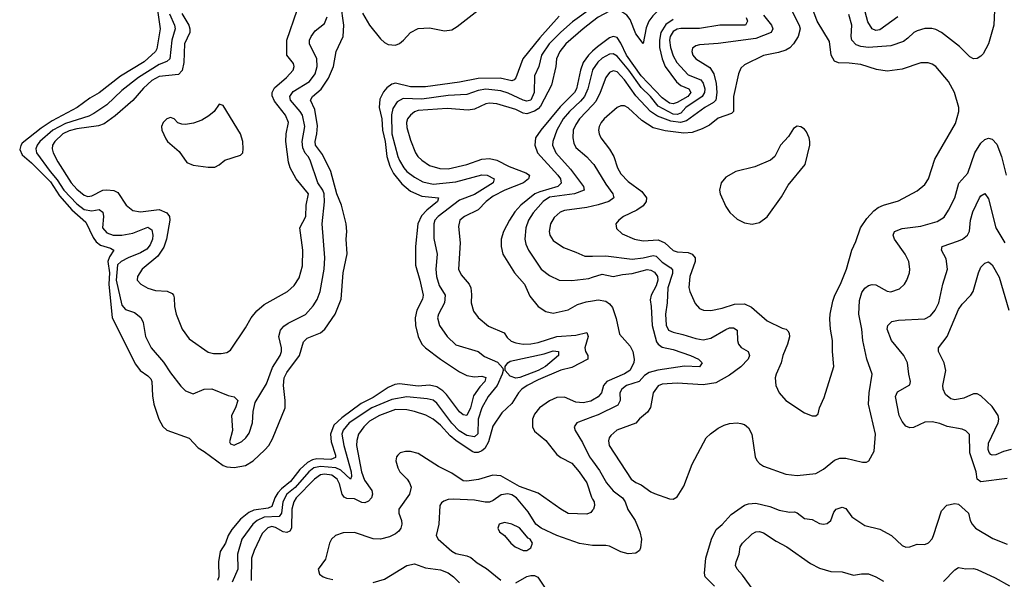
# Model space of a CAD drawing. Header units: inches. Extents: x 1305375 to 1407406, y 744550 to 841633.
# Tile 2 of 256: x 1306946 to 1312194, y 756497 to 759479. Entities that reach past the tile are written whole.
import ezdxf

# ---------------------------------------------------------------- set-up
doc = ezdxf.new("R2010")
doc.units = ezdxf.units.IN
doc.header["$MEASUREMENT"] = 0
doc.layers.add('B3705', color=7, linetype='Continuous')
doc.layers.add('B3715', color=7, linetype='Continuous')

msp = doc.modelspace()

# ---------------------------------------------------------------- linework, layer by layer
at = {"layer": 'B3705', "color": 5}
for points, elevation in [([(1307680.6, 759530), (1307695.2, 759430), (1307677, 759323), (1307670, 759309.9), (1307610, 759254.8), (1307482.7, 759177.3), (1307370, 759089), (1307319.9, 759060.1), (1307252.3, 759010), (1307119.9, 758940.1), (1307060, 758900), (1306960.2, 758819.9), (1306951.7, 758808.3), (1306946.2, 758786.2), (1306958.8, 758758.8), (1307010, 758715.4), (1307110, 758614.2), (1307159.2, 758539.2), (1307224.7, 758464.7), (1307299, 758399), (1307337.2, 758317.2), (1307354.3, 758294.3), (1307376.8, 758276.8), (1307430, 758261.5), (1307448.4, 758250), (1307424.1, 758215.9), (1307415.7, 758190), (1307424.8, 758130), (1307421.6, 758070), (1307438.5, 757890), (1307563.7, 757643.7), (1307589.2, 757609.2), (1307630, 757581.2), (1307644.5, 757564.5), (1307650.9, 757550), (1307653.9, 757473.9), (1307661, 757430), (1307687.2, 757350), (1307710, 757311), (1307730, 757291.9), (1307849.1, 757249.1), (1307896.8, 757196.8), (1307930, 757178), (1308030, 757102.9), (1308050, 757095.5), (1308090, 757092.8), (1308150, 757102.8), (1308191.2, 757128.8), (1308253.5, 757186.5), (1308274, 757210), (1308293.9, 757246.1), (1308360.5, 757410), (1308361.9, 757450), (1308351.8, 757530), (1308356.2, 757570), (1308370, 757599.2), (1308438.4, 757690), (1308458.5, 757761.5), (1308478.6, 757781.4), (1308549.8, 757810), (1308572.6, 757830), (1308627, 757910), (1308659.6, 757990), (1308669.5, 758130.5), (1308691.9, 758231.9), (1308685.8, 758310), (1308689.8, 758350), (1308686.8, 758390), (1308660.7, 758490), (1308636.4, 758550), (1308604.2, 758670), (1308560.6, 758760.5), (1308523.2, 758810), (1308520.9, 758830), (1308530.8, 758870), (1308532.7, 758912.7), (1308519.9, 758999.9), (1308496.3, 759050), (1308507.6, 759070), (1308552.4, 759107.6), (1308592.3, 759167.7), (1308619.2, 759230), (1308633.6, 759310), (1308670.3, 759389.7), (1308674.4, 759450), (1308657.2, 759562.9)], 940), ([(1307745.5, 759510), (1307771.2, 759450), (1307775, 759430), (1307756.7, 759370), (1307746.1, 759270), (1307730, 759255.5), (1307690, 759239.1), (1307580.1, 759170), (1307490, 759101.3), (1307410, 759025.6), (1307341.3, 758978.7), (1307314.6, 758965.4), (1307190, 758926.1), (1307122.7, 758890), (1307054.2, 758830), (1307038.7, 758810), (1307032.2, 758790), (1307036, 758770), (1307107.9, 758670), (1307145.8, 758625.8), (1307180.9, 758570), (1307250, 758496.7), (1307290, 758466.5), (1307330, 758460.1), (1307370, 758467), (1307390, 758453.8), (1307392.4, 758430), (1307387.4, 758370), (1307410, 758343), (1307444.9, 758330), (1307490, 758329.7), (1307550, 758341.2), (1307630, 758372.4), (1307650, 758358.2), (1307655.4, 758330), (1307653.6, 758310), (1307641.5, 758278.5), (1307623.6, 758256.3), (1307590, 758235.8), (1307523.5, 758210), (1307486.6, 758190), (1307467.5, 758172.5), (1307459.6, 758090), (1307490, 757958.3), (1307510, 757935.2), (1307559, 757919), (1307591.1, 757891.1), (1307604.7, 757864.7), (1307617.4, 757790), (1307646.7, 757730), (1307713.2, 757653.2), (1307750, 757597.3), (1307805.8, 757525.8), (1307830, 757501.8), (1307870, 757484.6), (1307930, 757510.2), (1307970, 757512.2), (1308056.8, 757476.8), (1308090, 757468.5), (1308108.5, 757450), (1308096.9, 757410), (1308075.2, 757370), (1308079.9, 757290), (1308065.3, 757230), (1308070, 757218.9), (1308090, 757212.1), (1308130, 757231.3), (1308152.1, 757250), (1308170, 757274.9), (1308187.3, 757330), (1308190.6, 757390), (1308201.4, 757438.6), (1308261.8, 757538.2), (1308293.8, 757626.2), (1308334.1, 757690), (1308342, 757710), (1308342.4, 757730), (1308327, 757790), (1308336.2, 757823.8), (1308354.7, 757845.3), (1308378, 757862), (1308470, 757907), (1308510, 757953.2), (1308532.3, 757987.7), (1308548.2, 758030), (1308568.9, 758150), (1308571.9, 758210), (1308557.6, 758390), (1308571.2, 758508.8), (1308569.9, 758550), (1308562.8, 758570), (1308536.1, 758610), (1308495, 758730), (1308484.5, 758750), (1308467.8, 758767.8), (1308455, 758795), (1308452.4, 758830), (1308466.7, 758910), (1308452.8, 758970), (1308442, 758990), (1308390.4, 759050), (1308386.7, 759070), (1308404.6, 759095.4), (1308491.6, 759150), (1308520.9, 759190), (1308532.3, 759230), (1308530.4, 759270), (1308491.7, 759350), (1308491.7, 759370), (1308499.6, 759390), (1308520.7, 759419.3), (1308570, 759459.1), (1308585.4, 759494.6)], 960), ([(1307810, 759512), (1307847.2, 759450), (1307853.7, 759430), (1307852.6, 759410), (1307825.1, 759350), (1307821.6, 759250), (1307812.6, 759207.4), (1307792.6, 759187.4), (1307690, 759175.1), (1307650, 759154.1), (1307605.5, 759114.5), (1307550, 759048.9), (1307454.4, 758965.6), (1307395.8, 758924.2), (1307366.9, 758913.1), (1307250, 758897.9), (1307210, 758886.4), (1307175.3, 758870), (1307132.7, 758830), (1307121.3, 758810), (1307118.7, 758790), (1307124.2, 758770), (1307150, 758720.9), (1307220.3, 758610), (1307250, 758575.4), (1307290, 758543.8), (1307310, 758536.9), (1307330, 758539.6), (1307390, 758569.5), (1307410, 758572.2), (1307448.2, 758568.2), (1307470, 758557.8), (1307514.5, 758490), (1307550, 758461.2), (1307590, 758455.6), (1307690, 758467.4), (1307731.1, 758450), (1307744.1, 758430), (1307746.8, 758410), (1307727.9, 758310), (1307713.7, 758266.3), (1307681.9, 758218.1), (1307598.8, 758150), (1307573.4, 758110), (1307572.6, 758090), (1307591.5, 758070), (1307630, 758048.5), (1307670, 758036.3), (1307732.3, 758032.3), (1307759.2, 758019.2), (1307766.9, 758010), (1307770, 757996), (1307771.8, 757950), (1307779.7, 757910), (1307812.9, 757830), (1307850, 757777.6), (1307950, 757707.2), (1307979.9, 757699.9), (1308020.5, 757699.5), (1308050, 757705.3), (1308070, 757717.1), (1308150, 757836), (1308179.8, 757890), (1308210, 757927.2), (1308250, 757960.6), (1308373.7, 758030), (1308410, 758061.5), (1308436.3, 758103.7), (1308453.5, 758166.5), (1308456.2, 758250), (1308438.5, 758370), (1308471.2, 758430), (1308472.8, 758490), (1308485.3, 758550), (1308420.5, 758630), (1308388, 758690), (1308379.6, 758719.6), (1308365.6, 758830), (1308367.2, 758870), (1308379.5, 758930), (1308363.6, 758970), (1308304.6, 759044.6), (1308292.7, 759072.7), (1308292.3, 759090), (1308304, 759116), (1308367.7, 759170), (1308404.2, 759210), (1308409.7, 759230), (1308404.9, 759244.9), (1308369.9, 759289.9), (1308370.5, 759370), (1308426, 759530)], 980), ([(1310000, 759542.9), (1309893.5, 759466.5), (1309830, 759412.4), (1309768.9, 759350), (1309728.1, 759290), (1309713, 759230), (1309690, 759178.7), (1309688, 759090), (1309670, 759049.9), (1309650, 759045.3), (1309630, 759050.7), (1309550, 759087.5), (1309510, 759100.1), (1309430, 759107.9), (1309390, 759100.5), (1309330, 759079.5), (1309230, 759075.3), (1309090, 759055), (1308990, 759058.4), (1308958.8, 759041.2), (1308934.5, 759005.5), (1308928.8, 758971.2), (1308930, 758870.6), (1308962.4, 758750), (1308970, 758727.5), (1308992.9, 758690), (1309010.1, 758670), (1309050, 758638.8), (1309094.3, 758614.3), (1309150, 758602.8), (1309270, 758615.3), (1309410, 758652.4), (1309438, 758650), (1309476, 758630), (1309470.2, 758610), (1309370, 758547.8), (1309290, 758517.2), (1309176.3, 758430), (1309159.5, 758410), (1309153, 758390), (1309153.4, 758313.4), (1309171.3, 758230), (1309165.1, 758150), (1309168.4, 758110), (1309182.4, 758062.5), (1309213.7, 758010), (1309210.9, 757970), (1309178.8, 757910), (1309174, 757890), (1309184.2, 757850), (1309225.2, 757790), (1309270, 757746.4), (1309390, 757711), (1309424.3, 757684.3), (1309493.8, 757653.8), (1309521.6, 757621.6), (1309523.7, 757610), (1309518, 757590), (1309491.6, 757530), (1309443.9, 757470), (1309409.1, 757410.9), (1309389.3, 757350), (1309387.7, 757272.3), (1309370, 757255.3), (1309330, 757263.1), (1309288.4, 757288.4), (1309249.1, 757329.1), (1309170, 757436), (1309150, 757450.4), (1309118.7, 757458.7), (1309010, 757468.2), (1308930, 757454.2), (1308823.9, 757410), (1308701.5, 757330), (1308670, 757292.1), (1308664.1, 757270), (1308674.3, 757210), (1308713.3, 757070), (1308715.1, 757044.9), (1308710.1, 757029.9), (1308658.1, 757078.1), (1308630.6, 757090.6), (1308550, 757098.2), (1308514.8, 757090), (1308488.1, 757070), (1308414.2, 756985.8), (1308370, 756950), (1308348, 756910), (1308340.9, 756850), (1308330, 756831.8), (1308250, 756827.4), (1308212.2, 756810), (1308188.8, 756790), (1308129.6, 756710), (1308107.8, 756630), (1308108.9, 756550), (1308079, 756481)], 960), ([(1308772.9, 759512.9), (1308811.1, 759450), (1308870, 759375.8), (1308890, 759357.4), (1308910, 759347), (1308950, 759343.4), (1308970, 759351.8), (1308991.4, 759368.7), (1309029.5, 759410.5), (1309070, 759431.7), (1309130, 759435.3), (1309210, 759418.7), (1309250, 759425.5), (1309278.2, 759441.8), (1309390, 759529.3)], 940), ([(1309822.4, 759497.6), (1309718.2, 759381.8), (1309628.2, 759270), (1309591.1, 759168.9), (1309581.5, 759158.5), (1309570, 759153.7), (1309506.9, 759166.9), (1309390, 759165.7), (1309290, 759145.3), (1309110, 759120.3), (1309030, 759120.4), (1308950, 759140.3), (1308930, 759135.9), (1308903.8, 759116.2), (1308885.1, 759094.9), (1308865.5, 759054.5), (1308862.8, 759010), (1308876.8, 758950), (1308879.4, 758890), (1308893.8, 758830), (1308903, 758750), (1308918.3, 758698.3), (1308939.4, 758659.4), (1308983.5, 758603.5), (1309030, 758564.1), (1309090, 758538.3), (1309178.4, 758530), (1309172.6, 758510), (1309115.9, 758464.1), (1309087, 758433), (1309068.9, 758390), (1309056.5, 758270), (1309055.9, 758170), (1309079.5, 758090), (1309096.6, 758010), (1309092.5, 757990), (1309062.9, 757930), (1309054.4, 757890), (1309055.2, 757850), (1309070.1, 757790), (1309090.1, 757750), (1309109.8, 757729.8), (1309188.9, 757668.9), (1309290, 757603.1), (1309330, 757582.2), (1309370, 757576.3), (1309410, 757579.2), (1309430, 757571.5), (1309426, 757550), (1309398.2, 757521.8), (1309365.3, 757474.7), (1309349.5, 757410), (1309330, 757369.8), (1309310, 757372.9), (1309290, 757389.8), (1309221.9, 757481.9), (1309201.8, 757501.8), (1309170, 757522.7), (1309130, 757530.8), (1309070, 757526.2), (1308970, 757538.7), (1308945.3, 757534.7), (1308910, 757518.5), (1308830, 757466.1), (1308767.1, 757432.9), (1308662.5, 757357.5), (1308621.2, 757318.8), (1308602.1, 757270), (1308606, 757230), (1308630, 757158.9), (1308630, 757145.4), (1308605.5, 757134.5), (1308530, 757138.4), (1308507.2, 757132.8), (1308480.8, 757119.2), (1308438.6, 757081.4), (1308390, 757018.3), (1308341.2, 756978.8), (1308322.4, 756957.6), (1308306.7, 756930), (1308290, 756885.1), (1308270, 756875.5), (1308194.5, 756865.5), (1308166.7, 756853.3), (1308123.1, 756816.9), (1308077.4, 756762.6), (1308057.5, 756730), (1308043.6, 756690), (1308014.4, 756645.6), (1308005.8, 756590), (1308007.2, 756510), (1308001.2, 756490)], 940), ([(1310000, 759469.6), (1309949.6, 759430.4), (1309857.9, 759350), (1309825.1, 759310), (1309806.8, 759270), (1309804.7, 759230), (1309781, 759130), (1309721.7, 759018.3), (1309710, 759004.1), (1309690, 758990.9), (1309650, 758977.5), (1309630, 758979.9), (1309590, 758999.8), (1309490.1, 759029.9), (1309450, 759033.5), (1309430, 759029.9), (1309370, 759002), (1309335.8, 758995.8), (1309224.7, 759004.7), (1309070, 758994.5), (1309050, 758987.1), (1309028.6, 758970), (1309013.1, 758950), (1309007.9, 758930), (1309010, 758903.8), (1309030, 758837), (1309056.6, 758770), (1309068.8, 758750), (1309089.4, 758730), (1309130, 758702.1), (1309185.5, 758685.5), (1309230, 758684.6), (1309330, 758706.2), (1309410, 758734.9), (1309450, 758739.2), (1309490, 758729.6), (1309556, 758696), (1309643.4, 758663.4), (1309663.9, 758650), (1309658, 758630), (1309631.3, 758610), (1309531.9, 758570), (1309470, 758539), (1309432.5, 758510), (1309390, 758465.4), (1309317.4, 758430), (1309292.3, 758410), (1309284.2, 758375.8), (1309293.3, 758290), (1309285.3, 758150), (1309299.9, 758119.9), (1309341.4, 758070), (1309351.4, 758050), (1309355.1, 758015.1), (1309352.5, 757970), (1309365.2, 757925.2), (1309390, 757892.4), (1309445.4, 757845.4), (1309529, 757810), (1309544.8, 757784.8), (1309566.3, 757766.3), (1309590, 757756.4), (1309629.7, 757749.7), (1309670, 757750.9), (1309710, 757758.8), (1309809, 757791), (1309910, 757797.4), (1309970, 757811.3), (1309977.1, 757790), (1309958.4, 757730), (1309962.2, 757710), (1309975.2, 757690), (1309975, 757670), (1309890, 757626), (1309830, 757610.8), (1309710, 757560.2), (1309650.7, 757530), (1309622.1, 757510), (1309604.4, 757490), (1309570, 757434), (1309515.8, 757384.2), (1309467.8, 757312.2), (1309445.4, 757230), (1309426.3, 757193.7), (1309410, 757180.5), (1309390, 757172.4), (1309370, 757171.5), (1309357.6, 757177.6), (1309270, 757236.9), (1309241.4, 757261.4), (1309190, 757317.4), (1309150, 757350.8), (1309111.4, 757371.3), (1309050, 757391.5), (1309010, 757399.1), (1308950, 757402.2), (1308863.2, 757370), (1308810, 757338.7), (1308781.3, 757310), (1308752.2, 757270), (1308742.8, 757237.2), (1308742, 757210), (1308768.1, 757070), (1308784.5, 757024.5), (1308822.7, 756970), (1308826.9, 756950), (1308820.7, 756930), (1308806.2, 756913.8), (1308785, 756905), (1308770, 756905.6), (1308730, 756925.5), (1308690, 756927.6), (1308675, 756935), (1308664.8, 756950), (1308650, 757006), (1308637.9, 757030), (1308610, 757052.3), (1308570, 757056.7), (1308550, 757052.8), (1308516.8, 757030), (1308420.5, 756930), (1308406.9, 756910), (1308396.2, 756870), (1308394.7, 756770), (1308386.9, 756753.1), (1308370, 756746.2), (1308350, 756750.3), (1308310, 756773.4), (1308290, 756777.9), (1308269.1, 756770.9), (1308239.3, 756740.7), (1308196, 756650), (1308181.7, 756610), (1308179.6, 756490)], 980), ([(1310000, 759310.3), (1309978.1, 759290), (1309950.1, 759250), (1309935.4, 759210), (1309913.8, 759110), (1309904.1, 759090), (1309826.4, 759013.6), (1309723.1, 758890), (1309695.5, 758850), (1309691.6, 758810), (1309705.9, 758770), (1309815.2, 758650), (1309828.7, 758630), (1309832.9, 758607.1), (1309814, 758590), (1309718.1, 758561.9), (1309691.5, 758550), (1309617.6, 758490), (1309585.3, 758454.7), (1309557.7, 758410), (1309524.2, 758350), (1309511.9, 758310), (1309511.8, 758270), (1309520.8, 758230), (1309584.4, 758130), (1309636.1, 758070), (1309665.5, 758005.5), (1309710.1, 757950), (1309750, 757924.6), (1309790, 757915.1), (1309870, 757932.8), (1309919.1, 757960.9), (1309965, 757975), (1310000, 757980.7)], 1020), ([(1310000, 759211), (1309999.4, 759210), (1309974.7, 759110), (1309956.5, 759070), (1309935.8, 759044.2), (1309877, 758990), (1309843.8, 758950), (1309808.4, 758890), (1309787.3, 758830), (1309787, 758810), (1309803.7, 758770), (1309881.3, 758681.3), (1309951, 758590), (1309954.6, 758570), (1309903.8, 758550), (1309770, 758532.4), (1309735.5, 758510), (1309683.6, 758450), (1309658.4, 758410), (1309643.3, 758370), (1309637.9, 758310), (1309643.1, 758283.1), (1309657.6, 758250), (1309725.6, 758150), (1309770, 758115.3), (1309822, 758090), (1309890, 758088.8), (1309980.1, 758099.9), (1310000, 758106.4)], 1040), ([(1310000, 759023.7), (1309930.1, 758950), (1309910, 758920.3), (1309897.1, 758890), (1309894.8, 758850), (1309900, 758820), (1309910, 758798.5), (1309968.6, 758748.6), (1310000, 758714.5)], 1060), ([(1310000, 758485.3), (1309970, 758478.1), (1309850, 758462.2), (1309827, 758453), (1309795, 758425), (1309775.6, 758390), (1309767.8, 758350), (1309771.2, 758330), (1309790, 758302.8), (1309843.9, 758263.9), (1309910, 758240.5), (1309957.7, 758217.7), (1310000, 758218.6)], 1060), ([(1310000, 757452), (1309990, 757446.5), (1309950, 757437.4), (1309910, 757440.6), (1309850, 757466.5), (1309810, 757464.7), (1309770, 757448), (1309717, 757410), (1309690, 757377.2), (1309680.1, 757350), (1309680.1, 757310), (1309690, 757286.8), (1309750, 757237), (1309810, 757162), (1309830, 757146.4), (1309890, 757115.9), (1309928.9, 757068.9), (1309968.8, 757010), (1309994.4, 756934.4), (1310000, 756924.6)], 1020), ([(1310000, 757362.3), (1309925.4, 757334.6), (1309916.4, 757330), (1309901.3, 757310), (1309907.2, 757290), (1309945.9, 757225.9), (1309983.7, 757150), (1310000, 757127.3)], 1040), ([(1310000, 756865.2), (1309990, 756853.2), (1309970, 756844.5), (1309870, 756848.1), (1309830, 756869.9), (1309710, 756954.9), (1309610, 756991.8), (1309510, 757047.7), (1309467.9, 757052.1), (1309392.1, 757027.9), (1309330, 757019.7), (1309310, 757021.6), (1309250, 757062), (1309178.6, 757098.6), (1309070, 757167.9), (1309030, 757178), (1309002, 757178), (1308973.4, 757170), (1308961, 757159), (1308954, 757150), (1308951.9, 757128.1), (1308962, 757090), (1308973, 757070), (1309010.9, 757030), (1309024.6, 757010), (1309032.6, 756987.4), (1309023.2, 756950), (1308967.9, 756870), (1308966.6, 756850), (1308980.6, 756810), (1308982.7, 756790), (1308977.9, 756770), (1308966.8, 756753.2), (1308950, 756738.6), (1308917.3, 756722.7), (1308870, 756710.4), (1308830, 756713.1), (1308730, 756745.3), (1308670, 756744.2), (1308629.6, 756730.4), (1308608.9, 756711.1), (1308597.5, 756690), (1308575.7, 756604.3), (1308537.1, 756550), (1308544.9, 756524.9), (1308564, 756510), (1308582.5, 756502.5), (1308614.9, 756494.9)], 1020), ([(1310000, 756677.5), (1309930, 756687.3), (1309810, 756729.9), (1309725.1, 756770), (1309697.4, 756790), (1309657, 756857), (1309594.9, 756930), (1309570, 756946.3), (1309547.2, 756952.8), (1309512.9, 756947.1), (1309470, 756916.1), (1309450, 756908.2), (1309426.9, 756906.9), (1309370, 756919.2), (1309256.2, 756923.8), (1309230, 756921.5), (1309206.7, 756913.3), (1309195.2, 756904.8), (1309186.4, 756890), (1309180.3, 756790), (1309165.2, 756730), (1309177.4, 756710), (1309250, 756646), (1309270, 756634.1), (1309330, 756621.4), (1309350, 756612.4), (1309384.3, 756584.3), (1309433.5, 756553.5), (1309510, 756491.4)], 1040), ([(1308830, 756480.5), (1308890, 756497.3), (1309009.4, 756570.6), (1309050, 756578.7), (1309110, 756557.1), (1309190, 756547.3), (1309230.6, 756530.6), (1309258.6, 756510), (1309290, 756478.2)], 1020), ([(1309590, 756477.3), (1309648.8, 756511.2), (1309670, 756517.2), (1309690, 756516.1), (1309707.9, 756507.9), (1309746.4, 756450)], 1040)]:
    msp.add_lwpolyline(points, dxfattribs=dict(at, elevation=elevation))
for points, elevation in [([(1308010, 759029), (1307982.4, 758990), (1307954.1, 758965.9), (1307916.3, 758943.7), (1307872.8, 758927.2), (1307830, 758920.2), (1307810, 758921.8), (1307789.8, 758929.8), (1307770, 758949.6), (1307750, 758957.4), (1307730, 758951.1), (1307710.4, 758930), (1307702, 758910), (1307703.6, 758890), (1307724.3, 758844.3), (1307734, 758830), (1307796.3, 758776.3), (1307837.3, 758717.3), (1307870, 758703.2), (1307950, 758692.7), (1307987.1, 758692.9), (1308010, 758704.9), (1308039.3, 758730), (1308123, 758757), (1308134.7, 758770), (1308137.8, 758790), (1308135.5, 758830), (1308122.4, 758870), (1308030, 759021.2)], 1020), ([(1309590, 757568.8), (1309559.8, 757579.8), (1309534.5, 757610), (1309534.5, 757630), (1309548.4, 757650), (1309561.2, 757658.8), (1309741.1, 757698.9), (1309790, 757714), (1309818.4, 757710), (1309817.3, 757690), (1309748.6, 757630), (1309710, 757608.5), (1309612.1, 757572.1)], 960), ([(1309530, 756799.7), (1309501.6, 756790), (1309494, 756770), (1309502.8, 756750), (1309530, 756730.8), (1309564, 756690), (1309587.3, 756670), (1309630, 756650.8), (1309650, 756651), (1309670, 756664.7), (1309679.3, 756690), (1309667.6, 756710), (1309656.6, 756716.6), (1309610, 756770.8), (1309569, 756790)], 1060)]:
    msp.add_lwpolyline(points, close=True, dxfattribs=dict(at, elevation=elevation))
at = {"layer": 'B3715', "color": 5}
for points, elevation in [([(1310395.8, 760000), (1310326.1, 759910), (1310275.7, 759830), (1310268.2, 759810), (1310265.3, 759770), (1310269.6, 759750), (1310299.9, 759690), (1310353.8, 759633.8), (1310426.3, 759590), (1310430.2, 759570), (1310350.6, 759529.4), (1310320.5, 759499.5), (1310300.3, 759470), (1310285, 759435), (1310270, 759352.6), (1310230, 759403.7), (1310199.5, 759479.5), (1310182.6, 759502.6), (1310150, 759523.7), (1310130, 759529.3), (1310090, 759524), (1310030, 759492.9), (1310000, 759469.6)], 980), ([(1311626.1, 759493.9), (1311530, 759424.5), (1311510, 759420.5), (1311490, 759429.1), (1311467, 759467), (1311429, 759610)], 1040), ([(1311059.7, 759530), (1311101.6, 759450), (1311105.6, 759430), (1311095.6, 759390), (1311070.6, 759349.4), (1311051, 759329), (1311030, 759316.1), (1310990, 759303.6), (1310911.3, 759288.7), (1310810, 759238.4), (1310790, 759221.1), (1310777.4, 759190), (1310751.6, 759070), (1310751.4, 758990), (1310740.7, 758979.3), (1310670, 758953.3), (1310622.8, 758917.2), (1310583.2, 758896.8), (1310530, 758877.8), (1310486.6, 758873.4), (1310386.5, 758886.5), (1310323.1, 758903.1), (1310261.7, 758941.7), (1310190, 759009), (1310170, 759019.4), (1310150, 759020.3), (1310130, 759010.9), (1310061.5, 758950), (1310044.8, 758930), (1310035, 758910), (1310031.8, 758890), (1310034.5, 758870), (1310044.1, 758850), (1310089.2, 758789.2), (1310112.3, 758750), (1310132.3, 758690), (1310150, 758658), (1310190, 758615.8), (1310262.5, 758562.5), (1310286.3, 758530), (1310286.2, 758510), (1310270, 758486.5), (1310235.6, 758464.4), (1310164, 758430), (1310138.9, 758410), (1310123.1, 758390), (1310126.7, 758366.7), (1310158.2, 758338.2), (1310223.8, 758310), (1310270, 758299.8), (1310350, 758305.3), (1310384.5, 758290), (1310430, 758249.6), (1310450, 758242.2), (1310510, 758237.5), (1310531.2, 758230), (1310547.3, 758210), (1310546.8, 758190), (1310517.3, 758110), (1310512.3, 758052.3), (1310518, 758030), (1310546.9, 757966.9), (1310570, 757939.6), (1310591, 757931), (1310630, 757929.4), (1310690, 757942.3), (1310756.5, 757963.5), (1310810, 757965), (1310847.3, 757947.3), (1310930, 757874.6), (1311010, 757835.8), (1311030.8, 757830), (1311040.9, 757820.9), (1311048.4, 757808.4), (1311048.5, 757788.5), (1311038.2, 757750), (1311013.8, 757690), (1311005.5, 757650), (1310977.8, 757590), (1310972.7, 757570), (1310977.3, 757530), (1310994.9, 757490), (1311029.5, 757449.5), (1311130, 757383), (1311170, 757368.2), (1311190, 757367), (1311201.6, 757378.4), (1311209.7, 757410), (1311234.5, 757465.4), (1311285, 757630), (1311278.4, 757710), (1311279.3, 757770), (1311267.6, 757830), (1311263.5, 757883.5), (1311265.3, 757910), (1311281.1, 757978.9), (1311290.7, 758010), (1311321.5, 758070), (1311352.5, 758150), (1311381.4, 758250), (1311402.9, 758297.1), (1311427.4, 758370), (1311461, 758419), (1311499.7, 758460.3), (1311522.5, 758477.5), (1311550, 758491), (1311630, 758513.8), (1311730, 758567.4), (1311770, 758601.1), (1311790, 758630.6), (1311824, 758736), (1311933.6, 758926.4), (1311951.1, 758988.9), (1311951.2, 759010), (1311928.6, 759090), (1311897.6, 759150), (1311830, 759228.7), (1311810, 759241.6), (1311788.4, 759248.4), (1311750, 759248.6), (1311650, 759214.8), (1311570, 759205.2), (1311512.6, 759212.6), (1311430, 759239.2), (1311366.9, 759246.9), (1311310, 759248), (1311290, 759257.3), (1311271.9, 759290), (1311262.5, 759362.5), (1311196.8, 759470), (1311150, 759596.9)], 1080), ([(1310910, 759503.2), (1310954, 759450), (1310961, 759430), (1310951.2, 759410), (1310870, 759378.8), (1310668.6, 759351.4), (1310570, 759344.1), (1310550, 759339.1), (1310533.2, 759326.8), (1310528, 759310), (1310534.2, 759290), (1310549.4, 759270), (1310623.9, 759223.9), (1310645.4, 759190), (1310658.4, 759138.4), (1310662.8, 759090), (1310656.1, 759050), (1310643.4, 759036.6), (1310598.4, 759010), (1310500.1, 758939.9), (1310468.3, 758931.7), (1310417.5, 758937.5), (1310345.1, 758965.1), (1310308.6, 758988.6), (1310230, 759072.8), (1310170, 759158.5), (1310130, 759200.5), (1310110, 759206), (1310090, 759196.5), (1310069.6, 759170), (1310041, 759090), (1310017.7, 759042.3), (1310000, 759023.7)], 1060), ([(1312142.6, 759530), (1312138.7, 759450), (1312110.4, 759350), (1312082.4, 759297.6), (1312070, 759283.6), (1312050, 759271.1), (1312030, 759271), (1312010, 759280.9), (1311955, 759335), (1311859, 759410), (1311830, 759426.2), (1311808.3, 759431.7), (1311770, 759431.7), (1311730, 759420.2), (1311711.6, 759410), (1311680.6, 759379.4), (1311657, 759363), (1311590, 759339.9), (1311470, 759329.9), (1311430, 759335.2), (1311404.3, 759344.3), (1311381.2, 759370), (1311378.1, 759390), (1311381.6, 759450), (1311366.2, 759506.2)], 1060), ([(1310818, 759490), (1310825.9, 759470), (1310815.3, 759450), (1310678, 759450), (1310570, 759432.6), (1310470, 759432), (1310450, 759427.7), (1310430, 759415.4), (1310413, 759390), (1310409.2, 759369.2), (1310414.9, 759330), (1310430, 759286.5), (1310448.8, 759250), (1310510, 759185), (1310577.5, 759157.5), (1310590, 759141), (1310597.7, 759110), (1310596.5, 759090), (1310584.2, 759070), (1310496.9, 759010), (1310470, 758981.4), (1310450, 758973.2), (1310430, 758975.4), (1310350, 759017.9), (1310307.6, 759070), (1310258, 759118), (1310193.4, 759210), (1310130, 759284.2), (1310110, 759296.2), (1310090, 759295.4), (1310050, 759272.8), (1310027.3, 759252.7), (1310000, 759211)], 1040), ([(1310430, 759480.3), (1310390, 759453.4), (1310363.8, 759410), (1310356, 759370), (1310357.2, 759330), (1310370, 759270.2), (1310387, 759230), (1310447, 759147), (1310470, 759128), (1310513.4, 759110), (1310522.9, 759090), (1310507.5, 759070), (1310450, 759036.6), (1310430, 759029.9), (1310410, 759034.7), (1310370, 759063), (1310259, 759179), (1310180.9, 759290), (1310150, 759353.2), (1310130, 759383.2), (1310110, 759389.4), (1310090, 759382.9), (1310025.8, 759334.2), (1310000, 759310.3)], 1020), ([(1310000, 758218.6), (1310070, 758220.1), (1310210, 758202.5), (1310269.2, 758209.2), (1310322.9, 758222.9), (1310339, 758219), (1310370, 758186.4), (1310417.1, 758157.1), (1310425.7, 758145.7), (1310426.1, 758126.1), (1310400.5, 758050), (1310397.6, 757970), (1310387.9, 757910), (1310391.1, 757851.1), (1310404.8, 757824.8), (1310430, 757812.9), (1310481.6, 757801.6), (1310550, 757779.1), (1310590, 757773.2), (1310630, 757782), (1310710, 757828.5), (1310730, 757836), (1310750, 757837.2), (1310770, 757824.9), (1310772.3, 757770), (1310777.4, 757750), (1310791.8, 757731.8), (1310829, 757710), (1310836.6, 757690), (1310828.7, 757670), (1310790, 757629.1), (1310730, 757584.4), (1310656.9, 757543.1), (1310590, 757533.7), (1310450, 757542.2), (1310370, 757536.2), (1310350, 757527.1), (1310321.9, 757490), (1310308.3, 757411.7), (1310292.8, 757387.2), (1310250, 757352.5), (1310230, 757328.5), (1310128.4, 757291.6), (1310096.2, 757263.8), (1310087.5, 757250), (1310085.1, 757234.9), (1310088.7, 757210), (1310205.2, 757030), (1310230, 757012.3), (1310259.3, 756999.3), (1310310, 756962), (1310330, 756954), (1310410, 756925.3), (1310430, 756923.7), (1310450, 756936.3), (1310487, 756993), (1310531, 757110), (1310606, 757250), (1310627.6, 757272.4), (1310670, 757302.3), (1310701.2, 757318.8), (1310730, 757326.5), (1310770, 757330.3), (1310790, 757327.6), (1310810, 757321.1), (1310830, 757303.8), (1310848.9, 757270), (1310866.5, 757150), (1310874.9, 757130), (1310890, 757113.7), (1310910, 757099.6), (1311030, 757057.8), (1311090, 757050.3), (1311190, 757060.3), (1311230, 757083.1), (1311290, 757131.8), (1311317.6, 757142.4), (1311350, 757142), (1311438.6, 757121.4), (1311458.9, 757121.1), (1311472.7, 757127.3), (1311500.9, 757179.1), (1311507.3, 757270), (1311470.7, 757430.7), (1311473.6, 757490), (1311489.8, 757590), (1311460.8, 757670), (1311439.4, 757770), (1311435, 757830), (1311419.4, 757910), (1311422.2, 757982.2), (1311434.7, 758025.3), (1311451.5, 758048.5), (1311470, 758062.1), (1311490, 758068), (1311510, 758066.3), (1311570, 758032.4), (1311590, 758028), (1311634.9, 758045.1), (1311663, 758070), (1311675.4, 758090), (1311688.4, 758130), (1311691.1, 758150), (1311686.2, 758190), (1311666.2, 758230), (1311608.8, 758310), (1311602.7, 758330), (1311608.3, 758350), (1311650, 758365.8), (1311750, 758377.6), (1311836.5, 758403.5), (1311873, 758427), (1311897.1, 758462.9), (1311929.8, 758530), (1311951.8, 758608.2), (1311999.6, 758660.4), (1312037.3, 758770), (1312070, 758821.3), (1312090, 758840.7), (1312110, 758848.2), (1312130, 758842.8), (1312154.6, 758814.6), (1312178.7, 758750), (1312204.6, 758650)], 1060), ([(1310000, 758714.5), (1310006.9, 758706.9), (1310070, 758602.6), (1310107.3, 758550), (1310112.2, 758530), (1310086, 758510), (1310030, 758492.4), (1310000, 758485.3)], 1060), ([(1312210, 757033.1), (1312070, 757015.8), (1312049.7, 757030), (1312044.6, 757070), (1312011.2, 757170), (1312008, 757268), (1311990, 757287.1), (1311970, 757296.8), (1311890, 757310.9), (1311850, 757327.4), (1311810, 757335.3), (1311770, 757333.3), (1311710, 757305.7), (1311690, 757304.5), (1311670, 757313.3), (1311650, 757337.6), (1311634.7, 757370), (1311614.6, 757470), (1311625.1, 757494.9), (1311690, 757533.4), (1311695, 757550), (1311684.7, 757590), (1311679.1, 757650), (1311658.7, 757690), (1311592.5, 757770), (1311570.7, 757830), (1311574, 757850), (1311595.6, 757870), (1311630, 757878.1), (1311770, 757883.9), (1311800, 757900), (1311825.3, 757930), (1311845.3, 757970), (1311866.6, 758070), (1311891.5, 758150), (1311884.1, 758204.1), (1311859.7, 758250), (1311863.7, 758270), (1311950, 758299.8), (1311972, 758310), (1311998.3, 758330), (1312008.9, 758351.1), (1312014.9, 758410), (1312025.7, 758454.3), (1312062, 758530), (1312070, 758540.8), (1312090, 758552), (1312110, 758523.8), (1312149, 758370), (1312197.2, 758290)], 1040), ([(1310000, 758106.4), (1310050, 758122.9), (1310110, 758110.6), (1310158.7, 758121.3), (1310210, 758126.1), (1310290, 758147.1), (1310310, 758144), (1310330, 758132.5), (1310345.2, 758110), (1310346.8, 758090), (1310338.9, 758061.1), (1310311.3, 758010), (1310305.9, 757985.9), (1310312.1, 757950), (1310317.5, 757850), (1310341.3, 757761.3), (1310349.3, 757749.3), (1310370, 757734.5), (1310430, 757721.1), (1310522, 757690), (1310563.7, 757670), (1310583.1, 757650), (1310570, 757629.2), (1310490, 757631.7), (1310348, 757612), (1310301.1, 757598.9), (1310276.9, 757583.1), (1310248.5, 757551.5), (1310180.6, 757530), (1310155.8, 757510), (1310145.5, 757490), (1310146.1, 757450), (1310134.6, 757425.4), (1310030, 757373.5), (1310000, 757362.3)], 1040), ([(1312230, 757187.8), (1312190, 757178), (1312150, 757160.7), (1312130, 757158), (1312122.4, 757162.4), (1312112.9, 757172.9), (1312108.6, 757188.6), (1312110, 757223), (1312162.2, 757330), (1312165.8, 757350), (1312161.6, 757370), (1312130, 757417.3), (1312070, 757473.5), (1312050, 757485.3), (1312030, 757485.3), (1311978.6, 757461.4), (1311930, 757452.8), (1311910, 757458.3), (1311881.2, 757481.2), (1311867.8, 757510), (1311867.1, 757530), (1311883.4, 757610), (1311872.9, 757650), (1311844.2, 757710), (1311842.7, 757730), (1311889.9, 757790.1), (1311950, 757935), (1311970, 757963.2), (1312015.3, 758010), (1312027.6, 758030), (1312057.1, 758130), (1312070, 758159.5), (1312090, 758182), (1312110, 758188.5), (1312130, 758171.8), (1312166.1, 758106.1), (1312217.9, 757930)], 1020), ([(1310000, 757980.7), (1310030, 757985.5), (1310070, 757978.5), (1310090, 757965.3), (1310105.5, 757945.5), (1310126.3, 757886.3), (1310143.3, 757803.3), (1310199.3, 757739.3), (1310214.9, 757710), (1310222, 757670), (1310218.8, 757650), (1310198.9, 757610), (1310170, 757591.1), (1310075.3, 757550), (1310058.1, 757530), (1310047.2, 757490), (1310030, 757468.3), (1310000, 757452)], 1020), ([(1310000, 757127.3), (1310036.5, 757076.5), (1310074.6, 757010), (1310108.6, 756968.6), (1310159, 756930), (1310173.8, 756910), (1310188.4, 756868.4), (1310226.7, 756810), (1310252.4, 756750), (1310259.7, 756710), (1310255.3, 756664.7), (1310250, 756649.5), (1310230, 756635.1), (1310190, 756632.6), (1310150, 756643.5), (1310090, 756673.5), (1310070, 756677.6), (1310010, 756676.1), (1310000, 756677.5)], 1040), ([(1310000, 756924.6), (1310008.4, 756910), (1310010.3, 756889.7), (1310004, 756870), (1310000, 756865.2)], 1020), ([(1310650, 756459.7), (1310599.2, 756510), (1310596.2, 756530), (1310603.7, 756610), (1310633.1, 756710), (1310657.6, 756762.4), (1310690.8, 756789.2), (1310738.3, 756841.7), (1310810, 756891.3), (1310830, 756899.7), (1310870, 756903), (1310945, 756885), (1310994.8, 756865.3), (1311050, 756855.3), (1311075.4, 756855.4), (1311090, 756850.4), (1311130, 756820.8), (1311170, 756815.5), (1311210, 756793.7), (1311230, 756790.3), (1311250, 756794.6), (1311269.6, 756810), (1311286.3, 756853.7), (1311298.4, 756870), (1311330, 756880.9), (1311350, 756873.4), (1311382, 756830), (1311450, 756782.8), (1311530, 756763.1), (1311593, 756730), (1311650, 756676.4), (1311670, 756667.4), (1311690, 756668.9), (1311730, 756683.1), (1311770, 756682), (1311790, 756690.4), (1311810, 756713), (1311817.6, 756730), (1311859.2, 756860.8), (1311888.2, 756891.8), (1311930, 756901.5), (1311950, 756897.8), (1312002.8, 756850), (1312012.9, 756810), (1312023.1, 756790), (1312040.9, 756770), (1312133.8, 756713.8), (1312210, 756683.9)], 1040), ([(1310882.5, 756402.5), (1310798.6, 756518.6), (1310770.5, 756550), (1310762.4, 756570), (1310765, 756590), (1310780.4, 756630), (1310785.7, 756670), (1310799.1, 756690), (1310850, 756739.7), (1310870, 756749.2), (1310890, 756750.9), (1310910, 756745), (1310979.1, 756699.1), (1311035.3, 756670), (1311161, 756581), (1311210, 756555.5), (1311270, 756538.4), (1311330, 756536.5), (1311390, 756519.5), (1311433.5, 756526.5), (1311470, 756526.7), (1311510, 756510.2), (1311550, 756486.3)], 1020), ([(1311870, 756485.8), (1311930, 756547.8), (1311950, 756558.9), (1311990, 756551.8), (1312030, 756553.6), (1312050, 756548.2), (1312145.1, 756505.1), (1312221.2, 756461.2)], 1020)]:
    msp.add_lwpolyline(points, dxfattribs=dict(at, elevation=elevation))
at = {"layer": 'B3715', "color": 5, "elevation": 1120}
msp.add_lwpolyline([(1311090, 758911.8), (1311070, 758899.3), (1311044.2, 758855.8), (1311001.6, 758810), (1310970.6, 758750), (1310947.3, 758730), (1310864.5, 758695.5), (1310764, 758670), (1310710, 758638.7), (1310686, 758610), (1310676.4, 758570), (1310679.5, 758550), (1310710, 758484), (1310731.5, 758451.5), (1310770, 758414.9), (1310810, 758396.4), (1310850, 758388.7), (1310890, 758398.4), (1310930, 758428), (1311005.9, 758534.1), (1311043.1, 758596.9), (1311132.8, 758707.2), (1311157.6, 758810), (1311157.6, 758830), (1311154, 758850), (1311140.5, 758880.5), (1311130, 758894.5), (1311110, 758907)], close=True, dxfattribs=at)

doc.saveas('drawing.dxf')
